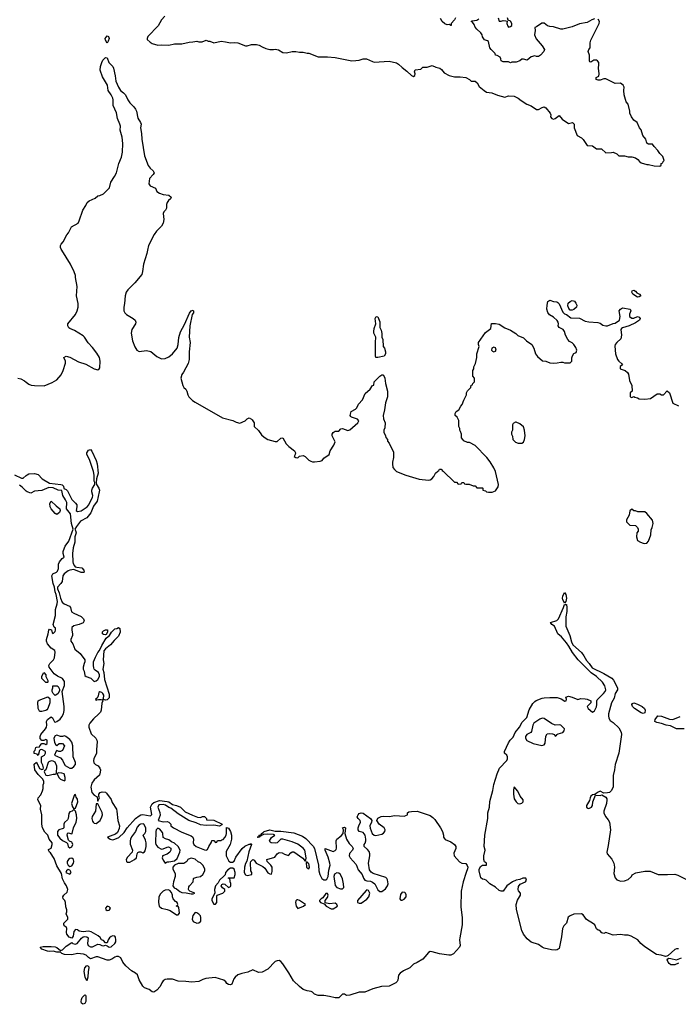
# Model space of a CAD drawing. Header units: inches. Extents: x 2396598 to 2566999, y 262085 to 451979.
# Tile 161 of 256: x 2429931 to 2436988, y 411919 to 422471. Entities that reach past the tile are written whole.
import ezdxf

# ---------------------------------------------------------------- set-up
doc = ezdxf.new("R2010")
doc.units = ezdxf.units.IN
doc.header["$MEASUREMENT"] = 0
for name, color, linetype in [('C4421', 7, 'Continuous'), ('C4431', 7, 'Continuous'), ('C4432', 7, 'Continuous')]:
    doc.layers.add(name, color=color, linetype=linetype)

msp = doc.modelspace()

# ---------------------------------------------------------------- linework, layer by layer
at = {"layer": 'C4421', "color": 5}
for points, elevation in [([(2429910, 418628), (2429942, 418622), (2429982, 418602), (2430000, 418587)], 40), ([(2429874, 417594), (2429950, 417556), (2429970, 417557), (2430000, 417585)], 20), ([(2430000, 417419), (2429959, 417459), (2429930, 417481)], 20)]:
    msp.add_lwpolyline(points, dxfattribs=dict(at, elevation=elevation))
at = {"layer": 'C4431', "color": 5}
for points, elevation in [([(2430000, 418587), (2430030, 418563), (2430054, 418554), (2430090, 418549), (2430193, 418547), (2430278, 418582), (2430328, 418612), (2430377, 418663), (2430398, 418710), (2430422, 418790), (2430421, 418810), (2430406, 418850), (2430430, 418865), (2430470, 418855), (2430563, 418803), (2430639, 418779), (2430730, 418730), (2430770, 418719), (2430784, 418730), (2430790, 418741), (2430793, 418810), (2430785, 418850), (2430758, 418898), (2430710, 418959), (2430666, 419006), (2430627, 419067), (2430610, 419084), (2430520, 419140), (2430470, 419161), (2430459, 419170), (2430449, 419190), (2430449, 419211), (2430530, 419311), (2430549, 419351), (2430557, 419390), (2430559, 419430), (2430539, 419510), (2430549, 419610), (2430529, 419709), (2430529, 419730), (2430514, 419770), (2430475, 419850), (2430382, 420000)], 40), ([(2431301, 420000), (2431294, 419966), (2431257, 419850), (2431248, 419772), (2431239, 419741), (2431165, 419650), (2431090, 419577), (2431073, 419550), (2431060, 419510), (2431054, 419430), (2431046, 419390), (2431049, 419349), (2431058, 419330), (2431076, 419310), (2431147, 419267), (2431167, 419250), (2431176, 419230), (2431171, 419210), (2431134, 419150), (2431125, 419110), (2431139, 419030), (2431165, 418965), (2431188, 418928), (2431210, 418916), (2431290, 418924), (2431336, 418916), (2431400, 418860), (2431450, 418836), (2431490, 418838), (2431530, 418857), (2431570, 418889), (2431618, 418950), (2431628, 418990), (2431635, 419065), (2431655, 419125), (2431697, 419203), (2431750, 419325), (2431770, 419351), (2431790, 419358), (2431794, 419350), (2431793, 419330), (2431781, 419310), (2431753, 419190), (2431749, 419069), (2431758, 419010), (2431748, 418912), (2431747, 418830), (2431735, 418785), (2431688, 418692), (2431670, 418668), (2431659, 418630), (2431681, 418550), (2431690, 418530), (2431710, 418511), (2431722, 418490), (2431733, 418450), (2431744, 418430), (2431782, 418390), (2431811, 418370), (2432105, 418205), (2432214, 418174), (2432250, 418156), (2432290, 418148), (2432349, 418170), (2432370, 418192), (2432390, 418202), (2432414, 418190), (2432424, 418184), (2432442, 418150), (2432445, 418110), (2432490, 418067), (2432521, 418021), (2432550, 417995), (2432591, 417971), (2432670, 417951), (2432690, 417951), (2432730, 417985), (2432751, 417991), (2432786, 417926), (2432816, 417896), (2432876, 417850), (2432885, 417830), (2432882, 417810), (2432872, 417790), (2432890, 417778), (2432910, 417774), (2432928, 417792), (2432970, 417799), (2432990, 417791), (2433030, 417751), (2433050, 417739), (2433070, 417731), (2433090, 417731), (2433150, 417738), (2433174, 417746), (2433189, 417771), (2433248, 417810), (2433259, 417850), (2433299, 417910), (2433313, 417947), (2433281, 418010), (2433281, 418030), (2433290, 418045), (2433310, 418061), (2433350, 418062), (2433374, 418086), (2433389, 418091), (2433448, 418068), (2433470, 418075), (2433556, 418150), (2433565, 418170), (2433551, 418191), (2433488, 418210), (2433479, 418219), (2433474, 418230), (2433482, 418270), (2433530, 418296), (2433544, 418310), (2433562, 418350), (2433603, 418397), (2433634, 418466), (2433685, 418510), (2433710, 418552), (2433726, 418554), (2433730, 418591), (2433790, 418651), (2433810, 418665), (2433824, 418664), (2433830, 418662), (2433843, 418630), (2433851, 418570), (2433871, 418490), (2433871, 418429), (2433850, 418366), (2433841, 418290), (2433826, 418230), (2433830, 418192), (2433846, 418150), (2433844, 418096), (2433834, 418070), (2433834, 418050), (2433852, 418012), (2433853, 417993), (2433872, 417972), (2433873, 417953), (2433890, 417934), (2433937, 417837), (2433937, 417777), (2433925, 417730), (2433925, 417710), (2433931, 417670), (2433946, 417650), (2433969, 417629), (2434070, 417588), (2434210, 417548), (2434310, 417536), (2434330, 417538), (2434348, 417550), (2434370, 417574), (2434386, 417610), (2434410, 417634), (2434422, 417638), (2434430, 417654), (2434447, 417653), (2434454, 417650), (2434458, 417638), (2434470, 417634), (2434590, 417514), (2434610, 417514), (2434630, 417494), (2434662, 417498), (2434668, 417512), (2434692, 417512), (2434698, 417498), (2434710, 417494), (2434747, 417493), (2434790, 417474), (2434810, 417474), (2434830, 417454), (2434890, 417454), (2434894, 417450), (2434894, 417430), (2434922, 417422), (2434934, 417410), (2434954, 417406), (2434994, 417406), (2435030, 417422), (2435057, 417463), (2435062, 417490), (2435029, 417630), (2435010, 417668), (2434972, 417732), (2434937, 417777), (2434810, 417908), (2434750, 417938), (2434730, 417938), (2434690, 417958), (2434678, 417970), (2434666, 417990), (2434666, 418030), (2434656, 418056), (2434646, 418070), (2434646, 418090), (2434638, 418110), (2434635, 418175), (2434618, 418210), (2434598, 418230), (2434598, 418250), (2434609, 418271), (2434638, 418290), (2434658, 418330), (2434674, 418346), (2434690, 418394), (2434718, 418450), (2434718, 418470), (2434730, 418494), (2434766, 418530), (2434770, 418554), (2434782, 418558), (2434786, 418570), (2434806, 418590), (2434806, 418630), (2434788, 418650), (2434788, 418710), (2434798, 418730), (2434798, 418750), (2434815, 418785), (2434829, 418850), (2434829, 418890), (2434855, 418970), (2434849, 418989), (2434849, 419010), (2434923, 419117), (2434978, 419162), (2434986, 419214), (2435030, 419215), (2435070, 419206), (2435130, 419167), (2435190, 419145), (2435247, 419107), (2435270, 419086), (2435330, 419062), (2435362, 419030), (2435418, 418990), (2435441, 418950), (2435458, 418890), (2435480, 418860), (2435533, 418813), (2435570, 418811), (2435610, 418792), (2435650, 418791), (2435690, 418792), (2435730, 418802), (2435750, 418802), (2435770, 418794), (2435830, 418794), (2435846, 418810), (2435847, 418847), (2435855, 418870), (2435870, 418892), (2435895, 418905), (2435902, 418930), (2435890, 418958), (2435869, 418989), (2435850, 419008), (2435823, 419023), (2435805, 419045), (2435781, 419090), (2435769, 419130), (2435761, 419141), (2435754, 419150), (2435712, 419172), (2435702, 419190), (2435706, 419210), (2435701, 419230), (2435690, 419246), (2435650, 419284), (2435607, 419307), (2435591, 419331), (2435579, 419370), (2435582, 419410), (2435590, 419451), (2435610, 419466), (2435650, 419452), (2435687, 419447), (2435699, 419439), (2435710, 419426), (2435750, 419336), (2435770, 419319), (2435791, 419311), (2435837, 419277), (2435930, 419271), (2435990, 419241), (2436029, 419231), (2436127, 419227), (2436150, 419218), (2436178, 419198), (2436210, 419191), (2436230, 419191), (2436290, 419215), (2436310, 419218), (2436358, 419250), (2436364, 419290), (2436355, 419350), (2436368, 419370), (2436390, 419381), (2436472, 419370), (2436478, 419350), (2436465, 419315), (2436467, 419290), (2436490, 419271), (2436510, 419271), (2436550, 419291), (2436570, 419282), (2436578, 419270), (2436572, 419250), (2436530, 419222), (2436462, 419190), (2436391, 419169), (2436380, 419160), (2436372, 419150), (2436381, 419090), (2436371, 419050), (2436328, 419012), (2436311, 418990), (2436308, 418972), (2436315, 418890), (2436337, 418830), (2436350, 418811), (2436384, 418784), (2436391, 418771), (2436367, 418753), (2436366, 418730), (2436418, 418710), (2436445, 418690), (2436456, 418670), (2436465, 418605), (2436492, 418550), (2436494, 418490), (2436474, 418470), (2436474, 418430), (2436490, 418422), (2436510, 418434), (2436524, 418424), (2436550, 418418), (2436570, 418406), (2436630, 418403), (2436690, 418411), (2436760, 418460), (2436790, 418462), (2436810, 418452), (2436830, 418452), (2436870, 418492), (2436893, 418473), (2436930, 418362), (2436990, 418334)], 40), ([(2430000, 417585), (2430010, 417594), (2430030, 417603), (2430090, 417607), (2430130, 417595), (2430171, 417550), (2430250, 417502), (2430371, 417491), (2430385, 417485), (2430401, 417470), (2430406, 417446), (2430430, 417435), (2430442, 417422), (2430489, 417329), (2430531, 417290), (2430544, 417270), (2430545, 417250), (2430536, 417210), (2430550, 417199), (2430590, 417208), (2430655, 417250), (2430674, 417270), (2430683, 417297), (2430712, 417350), (2430715, 417370), (2430705, 417410), (2430705, 417430), (2430712, 417450), (2430735, 417490), (2430738, 417510), (2430730, 417526), (2430728, 417590), (2430721, 417630), (2430695, 417715), (2430679, 417759), (2430651, 417810), (2430651, 417830), (2430670, 417856), (2430690, 417863), (2430705, 417845), (2430750, 417747), (2430760, 417710), (2430771, 417610), (2430755, 417550), (2430752, 417510), (2430754, 417490), (2430780, 417450), (2430786, 417430), (2430784, 417410), (2430762, 417310), (2430723, 417257), (2430695, 417185), (2430650, 417132), (2430584, 417096), (2430539, 417041), (2430521, 417010), (2430530, 416998), (2430536, 416970), (2430521, 416930), (2430521, 416870), (2430504, 416810), (2430497, 416750), (2430501, 416661), (2430504, 416644), (2430518, 416618), (2430527, 416607), (2430542, 416602), (2430596, 416596), (2430618, 416570), (2430622, 416550), (2430614, 416546), (2430590, 416547), (2430510, 416577), (2430470, 416573), (2430450, 416563), (2430408, 416532), (2430393, 416510), (2430385, 416450), (2430372, 416428), (2430338, 416390), (2430336, 416370), (2430354, 416330), (2430367, 416270), (2430387, 416227), (2430409, 416209), (2430466, 416186), (2430476, 416170), (2430486, 416126), (2430510, 416110), (2430590, 416076), (2430616, 416050), (2430624, 416030), (2430610, 416006), (2430570, 415990), (2430510, 415976), (2430490, 415957), (2430489, 415930), (2430499, 415890), (2430496, 415870), (2430478, 415830), (2430480, 415810), (2430502, 415782), (2430524, 415724), (2430579, 415679), (2430631, 415610), (2430631, 415590), (2430621, 415570), (2430611, 415530), (2430611, 415510), (2430621, 415490), (2430630, 415442), (2430642, 415430), (2430693, 415413), (2430730, 415378), (2430750, 415385), (2430770, 415401), (2430786, 415430), (2430785, 415450), (2430776, 415476), (2430739, 415499), (2430729, 415509), (2430725, 415525), (2430721, 415550), (2430724, 415590), (2430742, 415638), (2430769, 415690), (2430785, 415710), (2430810, 415765), (2430858, 415842), (2430878, 415862), (2430895, 415870), (2430914, 415906), (2430950, 415942), (2430973, 415947), (2430990, 415958), (2431005, 415945), (2431007, 415907), (2430990, 415863), (2430943, 415817), (2430905, 415770), (2430851, 415730), (2430833, 415707), (2430825, 415610), (2430833, 415570), (2430821, 415510), (2430833, 415473), (2430841, 415401), (2430890, 415242), (2430890, 415202), (2430870, 415181), (2430850, 415179), (2430830, 415186), (2430822, 415182), (2430828, 415192), (2430833, 415230), (2430824, 415250), (2430810, 415261), (2430790, 415268), (2430781, 415259), (2430774, 415226), (2430767, 415213), (2430760, 415200), (2430742, 415190), (2430750, 415174), (2430758, 415182), (2430775, 415185), (2430805, 415185), (2430820, 415180), (2430822, 415170), (2430813, 415147), (2430803, 415070), (2430796, 415050), (2430781, 415030), (2430721, 414979), (2430684, 414930), (2430673, 414910), (2430671, 414890), (2430698, 414818), (2430747, 414770), (2430759, 414750), (2430762, 414730), (2430753, 414650), (2430754, 414610), (2430726, 414550), (2430722, 414530), (2430727, 414507), (2430744, 414490), (2430773, 414473), (2430790, 414450), (2430796, 414430), (2430795, 414405), (2430786, 414374), (2430730, 414325), (2430705, 414290), (2430695, 414245), (2430705, 414190), (2430730, 414160), (2430762, 414142), (2430765, 414105), (2430770, 414094), (2430786, 414130), (2430778, 414150), (2430779, 414170), (2430795, 414190), (2430816, 414196), (2430851, 414191), (2430863, 414183), (2430913, 414113), (2430923, 414083), (2430968, 414010), (2430974, 413990), (2430982, 413890), (2431000, 413830), (2430998, 413802), (2430980, 413760), (2430959, 413741), (2430874, 413710), (2430902, 413690), (2430930, 413683), (2430950, 413687), (2430994, 413706), (2431050, 413759), (2431083, 413810), (2431172, 413910), (2431210, 413940), (2431230, 413950), (2431250, 413953), (2431330, 413937), (2431338, 413942), (2431346, 413954), (2431334, 414030), (2431350, 414067), (2431370, 414082), (2431430, 414102), (2431510, 414092), (2431530, 414087), (2431570, 414059), (2431611, 414050), (2431656, 414030), (2431703, 413983), (2431784, 413944), (2431835, 413925), (2431870, 413922), (2431890, 413932), (2431910, 413931), (2431932, 413910), (2431934, 413894), (2432010, 413893), (2432102, 413850), (2432098, 413842), (2432071, 413829), (2432010, 413837), (2431930, 413834), (2431870, 413843), (2431824, 413864), (2431745, 413890), (2431630, 413961), (2431550, 414022), (2431530, 414029), (2431493, 414053), (2431470, 414061), (2431424, 414056), (2431411, 414030), (2431433, 413973), (2431435, 413945), (2431414, 413890), (2431470, 413874), (2431510, 413878), (2431530, 413871), (2431551, 413850), (2431552, 413830), (2431578, 413810), (2431670, 413765), (2431770, 413725), (2431785, 413710), (2431795, 413690), (2431791, 413650), (2431796, 413630), (2431821, 413610), (2431910, 413573), (2431929, 413571), (2431944, 413576), (2431957, 413610), (2431985, 413655), (2431990, 413674), (2432010, 413674), (2432030, 413654), (2432042, 413658), (2432050, 413674), (2432090, 413674), (2432098, 413682), (2432110, 413685), (2432130, 413705), (2432145, 413730), (2432149, 413750), (2432148, 413812), (2432170, 413805), (2432190, 413772), (2432201, 413730), (2432202, 413690), (2432188, 413630), (2432145, 413555), (2432143, 413510), (2432172, 413452), (2432190, 413442), (2432210, 413442), (2432228, 413452), (2432246, 413494), (2432315, 413590), (2432345, 413615), (2432390, 413636), (2432404, 413636), (2432410, 413642), (2432416, 413630), (2432387, 413553), (2432366, 413454), (2432350, 413429), (2432339, 413390), (2432338, 413330), (2432350, 413306), (2432370, 413299), (2432418, 413310), (2432418, 413330), (2432409, 413350), (2432404, 413436), (2432408, 413450), (2432430, 413471), (2432444, 413464), (2432465, 413430), (2432535, 413395), (2432557, 413377), (2432590, 413327), (2432610, 413316), (2432630, 413314), (2432637, 413343), (2432637, 413390), (2432624, 413410), (2432582, 413450), (2432578, 413470), (2432664, 413496), (2432690, 413532), (2432710, 413546), (2432742, 413542), (2432770, 413526), (2432810, 413512), (2432837, 413543), (2432850, 413551), (2432870, 413551), (2432966, 413486), (2432990, 413454), (2432998, 413462), (2433002, 413490), (2432985, 413570), (2432970, 413593), (2432910, 413634), (2432850, 413659), (2432750, 413689), (2432730, 413689), (2432690, 413649), (2432670, 413644), (2432626, 413650), (2432615, 413655), (2432609, 413670), (2432630, 413705), (2432666, 413730), (2432650, 413738), (2432590, 413743), (2432543, 413737), (2432515, 413725), (2432510, 413718), (2432502, 413718), (2432502, 413710), (2432485, 413705), (2432478, 413710), (2432487, 413713), (2432490, 413722), (2432498, 413722), (2432498, 413730), (2432522, 413738), (2432524, 413750), (2432541, 413759), (2432550, 413770), (2432610, 413787), (2432670, 413775), (2432730, 413775), (2432870, 413755), (2432961, 413721), (2432997, 413697), (2433075, 413615), (2433090, 413590), (2433134, 413410), (2433137, 413350), (2433149, 413309), (2433170, 413268), (2433190, 413253), (2433210, 413251), (2433221, 413259), (2433238, 413290), (2433245, 413355), (2433258, 413410), (2433256, 413430), (2433235, 413495), (2433204, 413570), (2433206, 413590), (2433290, 413556), (2433313, 413567), (2433322, 413578), (2433327, 413593), (2433323, 413670), (2433329, 413690), (2433377, 413723), (2433398, 413750), (2433402, 413790), (2433389, 413811), (2433410, 413818), (2433422, 413810), (2433416, 413750), (2433433, 413690), (2433461, 413641), (2433492, 413610), (2433505, 413590), (2433496, 413570), (2433466, 413534), (2433463, 413510), (2433473, 413490), (2433537, 413417), (2433559, 413359), (2433601, 413310), (2433615, 413270), (2433628, 413248), (2433650, 413241), (2433690, 413238), (2433710, 413228), (2433735, 413210), (2433770, 413145), (2433789, 413129), (2433810, 413129), (2433850, 413155), (2433873, 413187), (2433879, 413210), (2433874, 413254), (2433867, 413267), (2433856, 413276), (2433720, 413320), (2433696, 413336), (2433679, 413359), (2433668, 413430), (2433684, 413510), (2433683, 413530), (2433675, 413555), (2433659, 413579), (2433622, 413610), (2433624, 413630), (2433634, 413646), (2433641, 413670), (2433642, 413690), (2433633, 413733), (2433610, 413761), (2433569, 413770), (2433559, 413790), (2433559, 413810), (2433565, 413830), (2433584, 413870), (2433578, 413890), (2433558, 413910), (2433549, 413929), (2433558, 413950), (2433570, 413962), (2433589, 413971), (2433610, 413966), (2433691, 413910), (2433705, 413890), (2433701, 413870), (2433684, 413830), (2433687, 413807), (2433709, 413749), (2433730, 413731), (2433749, 413729), (2433810, 413741), (2433830, 413753), (2433845, 413770), (2433847, 413790), (2433838, 413810), (2433784, 413850), (2433758, 413890), (2433770, 413912), (2433806, 413930), (2433830, 413936), (2433890, 413931), (2433950, 413943), (2434050, 413936), (2434088, 413950), (2434088, 413972), (2434100, 413980), (2434130, 413986), (2434190, 413987), (2434330, 413941), (2434359, 413919), (2434378, 413898), (2434439, 413810), (2434460, 413770), (2434471, 413730), (2434471, 413711), (2434478, 413698), (2434490, 413685), (2434550, 413661), (2434590, 413630), (2434605, 413610), (2434605, 413590), (2434582, 413538), (2434586, 413510), (2434645, 413445), (2434670, 413432), (2434710, 413426), (2434726, 413406), (2434733, 413390), (2434731, 413370), (2434714, 413330), (2434684, 413230), (2434661, 413130), (2434659, 412961), (2434671, 412850), (2434673, 412770), (2434646, 412630), (2434644, 412610), (2434650, 412550), (2434645, 412530), (2434580, 412460), (2434550, 412446), (2434530, 412444), (2434430, 412458), (2434350, 412482), (2434330, 412483), (2434310, 412474), (2434274, 412426), (2434250, 412403), (2434190, 412366), (2434150, 412350), (2434110, 412310), (2434044, 412276), (2434008, 412252), (2433992, 412230), (2433983, 412177), (2433977, 412163), (2433963, 412150), (2433890, 412114), (2433809, 412111), (2433714, 412086), (2433631, 412050), (2433570, 412050), (2433470, 412015), (2433434, 412014), (2433410, 412028), (2433390, 412028), (2433350, 411989), (2433310, 411987), (2433250, 412003), (2433190, 412012), (2433130, 412014), (2433090, 412029), (2433070, 412049), (2433056, 412056), (2433010, 412062), (2432970, 412079), (2432929, 412110), (2432866, 412170), (2432816, 412256), (2432750, 412352), (2432730, 412378), (2432710, 412388), (2432690, 412386), (2432670, 412376), (2432590, 412297), (2432530, 412262), (2432490, 412259), (2432430, 412289), (2432377, 412263), (2432312, 412250), (2432270, 412234), (2432241, 412210), (2432227, 412190), (2432205, 412135), (2432191, 412129), (2432169, 412130), (2432150, 412143), (2432139, 412159), (2432117, 412177), (2432025, 412205), (2431926, 412194), (2431894, 412186), (2431850, 412164), (2431775, 412155), (2431710, 412164), (2431630, 412166), (2431570, 412189), (2431512, 412188), (2431490, 412183), (2431469, 412171), (2431453, 412150), (2431435, 412110), (2431401, 412070), (2431370, 412050), (2431350, 412054), (2431317, 412077), (2431270, 412096), (2431250, 412112), (2431210, 412181), (2431193, 412233), (2431173, 412253), (2431130, 412276), (2431068, 412330), (2431035, 412370), (2431015, 412415), (2430990, 412430), (2430970, 412432), (2430950, 412425), (2430917, 412403), (2430890, 412393), (2430870, 412392), (2430770, 412427), (2430750, 412427), (2430690, 412407), (2430670, 412420), (2430645, 412445), (2430616, 412456), (2430550, 412463), (2430490, 412449), (2430411, 412451), (2430383, 412463), (2430370, 412478), (2430330, 412478), (2430290, 412489), (2430250, 412484), (2430230, 412487), (2430169, 412510), (2430149, 412530), (2430183, 412537), (2430270, 412539), (2430310, 412536), (2430330, 412527), (2430370, 412496), (2430390, 412504), (2430430, 412543), (2430490, 412582), (2430502, 412570), (2430525, 412565), (2430549, 412570), (2430592, 412628), (2430610, 412643), (2430630, 412647), (2430650, 412643), (2430666, 412630), (2430658, 412570), (2430664, 412550), (2430690, 412535), (2430710, 412535), (2430770, 412563), (2430790, 412561), (2430810, 412548), (2430830, 412547), (2430850, 412554), (2430870, 412547), (2430890, 412531), (2430910, 412536), (2430950, 412569), (2430960, 412590), (2430962, 412610), (2430959, 412639), (2430950, 412649), (2430930, 412653), (2430910, 412645), (2430895, 412630), (2430881, 412610), (2430870, 412578), (2430850, 412578), (2430830, 412602), (2430809, 412609), (2430795, 412635), (2430774, 412654), (2430746, 412666), (2430697, 412697), (2430670, 412701), (2430610, 412695), (2430570, 412704), (2430550, 412718), (2430530, 412722), (2430510, 412698), (2430503, 412650), (2430490, 412626), (2430460, 412640), (2430437, 412670), (2430433, 412690), (2430435, 412730), (2430428, 412748), (2430415, 412755), (2430406, 412770), (2430406, 412790), (2430449, 412830), (2430449, 412850), (2430429, 412889), (2430438, 412910), (2430438, 412930), (2430425, 412965), (2430421, 413010), (2430414, 413030), (2430399, 413050), (2430394, 413070), (2430405, 413090), (2430439, 413121), (2430446, 413150), (2430432, 413190), (2430410, 413221), (2430390, 413264), (2430379, 413319), (2430330, 413404), (2430300, 413480), (2430263, 413543), (2430250, 413549), (2430239, 413570), (2430241, 413579), (2430270, 413592), (2430281, 413630), (2430281, 413650), (2430247, 413687), (2430232, 413732), (2430202, 413762), (2430176, 413810), (2430168, 413850), (2430167, 413950), (2430156, 414010), (2430157, 414050), (2430124, 414110), (2430130, 414132), (2430158, 414162), (2430175, 414205), (2430182, 414230), (2430182, 414270), (2430189, 414290), (2430189, 414310), (2430175, 414335), (2430130, 414382), (2430095, 414430), (2430088, 414492), (2430112, 414512), (2430145, 414445), (2430170, 414434), (2430182, 414438), (2430186, 414454), (2430180, 414480), (2430166, 414510), (2430166, 414570), (2430198, 414590), (2430208, 414610), (2430207, 414627), (2430170, 414648), (2430150, 414646), (2430142, 414638), (2430130, 414586), (2430118, 414598), (2430088, 414608), (2430086, 414630), (2430096, 414644), (2430106, 414670), (2430110, 414674), (2430142, 414678), (2430146, 414690), (2430170, 414714), (2430190, 414714), (2430210, 414702), (2430227, 414713), (2430226, 414750), (2430210, 414758), (2430190, 414746), (2430170, 414746), (2430149, 414769), (2430149, 414789), (2430157, 414810), (2430209, 414870), (2430219, 414890), (2430224, 414910), (2430219, 414950), (2430229, 414970), (2430270, 414998), (2430282, 414990), (2430305, 414945), (2430310, 414942), (2430330, 414951), (2430364, 414976), (2430382, 414998), (2430401, 415030), (2430409, 415069), (2430409, 415109), (2430388, 415270), (2430410, 415334), (2430410, 415378), (2430390, 415409), (2430337, 415437), (2430301, 415461), (2430248, 415530), (2430244, 415550), (2430254, 415570), (2430293, 415610), (2430305, 415630), (2430313, 415693), (2430308, 415710), (2430270, 415735), (2430230, 415782), (2430217, 415810), (2430217, 415830), (2430238, 415890), (2430242, 415930), (2430250, 415938), (2430273, 415933), (2430278, 415898), (2430290, 415894), (2430310, 415914), (2430315, 415930), (2430315, 415950), (2430302, 415962), (2430289, 415990), (2430316, 416084), (2430315, 416150), (2430334, 416210), (2430337, 416237), (2430322, 416310), (2430310, 416338), (2430306, 416390), (2430289, 416430), (2430276, 416510), (2430288, 416532), (2430326, 416550), (2430338, 416562), (2430348, 416590), (2430346, 416634), (2430358, 416662), (2430385, 416695), (2430409, 416710), (2430399, 416750), (2430399, 416770), (2430412, 416810), (2430419, 416830), (2430459, 416881), (2430505, 417010), (2430486, 417070), (2430475, 417175), (2430432, 417230), (2430437, 417297), (2430424, 417324), (2430393, 417370), (2430384, 417424), (2430344, 417430), (2430290, 417453), (2430243, 417457), (2430170, 417424), (2430090, 417419), (2430050, 417398), (2430010, 417409), (2430000, 417419)], 20), ([(2436990, 412512), (2436970, 412514), (2436950, 412507), (2436880, 412440), (2436867, 412433), (2436850, 412432), (2436805, 412445), (2436754, 412454), (2436630, 412535), (2436587, 412570), (2436554, 412610), (2436484, 412650), (2436450, 412660), (2436410, 412660), (2436370, 412668), (2436290, 412661), (2436210, 412688), (2436190, 412678), (2436170, 412686), (2436149, 412709), (2436130, 412714), (2436110, 412729), (2436094, 412770), (2436081, 412781), (2436006, 412826), (2435970, 412876), (2435950, 412889), (2435870, 412884), (2435830, 412868), (2435809, 412851), (2435789, 412790), (2435761, 412759), (2435748, 412732), (2435738, 412642), (2435710, 412518), (2435690, 412503), (2435670, 412499), (2435630, 412501), (2435550, 412521), (2435530, 412530), (2435490, 412560), (2435410, 412586), (2435370, 412621), (2435330, 412669), (2435310, 412710), (2435255, 412935), (2435250, 412990), (2435266, 413034), (2435296, 413090), (2435297, 413110), (2435276, 413136), (2435272, 413150), (2435277, 413183), (2435295, 413205), (2435350, 413231), (2435362, 413250), (2435353, 413270), (2435321, 413270), (2435290, 413257), (2435250, 413249), (2435210, 413232), (2435150, 413189), (2435110, 413132), (2435090, 413130), (2435070, 413137), (2435030, 413175), (2434970, 413211), (2434930, 413248), (2434910, 413258), (2434890, 413261), (2434873, 413273), (2434853, 413350), (2434855, 413365), (2434870, 413396), (2434890, 413409), (2434933, 413410), (2434932, 413430), (2434910, 413444), (2434903, 413470), (2434906, 413510), (2434919, 413570), (2434909, 413610), (2434914, 413730), (2434946, 413910), (2434949, 413970), (2434965, 414030), (2434970, 414091), (2435002, 414210), (2435010, 414276), (2435046, 414390), (2435072, 414450), (2435152, 414530), (2435159, 414550), (2435159, 414570), (2435150, 414589), (2435126, 414610), (2435127, 414627), (2435170, 414722), (2435188, 414750), (2435218, 414782), (2435239, 414830), (2435285, 414890), (2435316, 414944), (2435366, 414994), (2435390, 415073), (2435430, 415141), (2435450, 415164), (2435465, 415175), (2435530, 415201), (2435550, 415203), (2435610, 415207), (2435690, 415205), (2435733, 415193), (2435774, 415166), (2435788, 415172), (2435789, 415190), (2435782, 415210), (2435810, 415221), (2435852, 415210), (2435910, 415185), (2435945, 415195), (2435990, 415194), (2436011, 415190), (2436051, 415171), (2436051, 415150), (2436012, 415110), (2436022, 415090), (2436070, 415051), (2436090, 415065), (2436110, 415107), (2436116, 415130), (2436114, 415170), (2436119, 415181), (2436188, 415250), (2436203, 415270), (2436210, 415290), (2436201, 415330), (2436177, 415370), (2436111, 415431), (2436056, 415470), (2435916, 415610), (2435856, 415690), (2435817, 415757), (2435792, 415792), (2435737, 415857), (2435699, 415890), (2435660, 415970), (2435632, 415990), (2435618, 416010), (2435687, 416033), (2435705, 416050), (2435759, 416170), (2435770, 416205), (2435790, 416202), (2435794, 416170), (2435794, 416130), (2435784, 416070), (2435783, 415970), (2435825, 415870), (2435843, 415803), (2435859, 415770), (2435950, 415690), (2435975, 415655), (2436003, 415603), (2436034, 415570), (2436064, 415524), (2436190, 415464), (2436275, 415415), (2436294, 415394), (2436338, 415310), (2436338, 415290), (2436313, 415250), (2436300, 415200), (2436274, 415150), (2436242, 415030), (2436241, 415010), (2436244, 414984), (2436259, 414959), (2436290, 414939), (2436350, 414882), (2436375, 414835), (2436380, 414810), (2436352, 414610), (2436310, 414490), (2436306, 414430), (2436289, 414370), (2436292, 414270), (2436289, 414250), (2436271, 414209), (2436250, 414189), (2436230, 414184), (2436190, 414182), (2436150, 414202), (2436122, 414190), (2436106, 414174), (2436094, 414170), (2436098, 414162), (2436090, 414166), (2436070, 414162), (2436052, 414150), (2436043, 414130), (2436038, 414102), (2436004, 414050), (2436005, 414030), (2436019, 414019), (2436030, 414016), (2436057, 414030), (2436069, 414050), (2436073, 414087), (2436100, 414160), (2436150, 414158), (2436170, 414162), (2436210, 414139), (2436221, 414121), (2436224, 414110), (2436218, 414070), (2436189, 413990), (2436192, 413970), (2436209, 413930), (2436237, 413897), (2436250, 413870), (2436261, 413790), (2436238, 413622), (2436222, 413550), (2436227, 413530), (2436275, 413475), (2436299, 413430), (2436303, 413390), (2436298, 413322), (2436310, 413274), (2436330, 413254), (2436350, 413245), (2436370, 413240), (2436410, 413242), (2436450, 413257), (2436486, 413290), (2436495, 413305), (2436533, 413327), (2436630, 413346), (2436685, 413345), (2436774, 413310), (2436871, 413309), (2436950, 413315), (2436984, 413304), (2437091, 413250)], 20), ([(2437052, 414872), (2436970, 414870), (2436903, 414903), (2436858, 414910), (2436808, 414928), (2436758, 414938), (2436735, 414950), (2436739, 414970), (2436769, 415011), (2436810, 415006), (2436894, 414974), (2436930, 414972), (2437010, 415002)], 20), ([(2436990, 412358), (2436950, 412342), (2436910, 412342), (2436890, 412355), (2436879, 412370), (2436870, 412394), (2436875, 412405), (2436888, 412412), (2436909, 412411), (2436970, 412396), (2437024, 412416)], 20)]:
    msp.add_lwpolyline(points, dxfattribs=dict(at, elevation=elevation))
for points, elevation in [([(2436550, 419498), (2436502, 419530), (2436489, 419550), (2436495, 419565), (2436510, 419571), (2436530, 419561), (2436545, 419545), (2436574, 419530), (2436586, 419510), (2436570, 419499)], 40), ([(2435850, 419356), (2435830, 419357), (2435814, 419374), (2435804, 419404), (2435807, 419433), (2435828, 419452), (2435850, 419460), (2435875, 419455), (2435892, 419432), (2435900, 419410), (2435899, 419390), (2435870, 419364)], 40), ([(2433749, 418849), (2433744, 418864), (2433745, 419030), (2433749, 419050), (2433747, 419070), (2433727, 419110), (2433725, 419130), (2433730, 419162), (2433749, 419210), (2433741, 419270), (2433750, 419291), (2433770, 419285), (2433790, 419234), (2433792, 419172), (2433804, 419144), (2433812, 419108), (2433812, 419070), (2433823, 419043), (2433826, 418970), (2433839, 418950), (2433851, 418910), (2433851, 418890), (2433836, 418864), (2433770, 418849)], 40), ([(2435010, 418960), (2434991, 418950), (2434988, 418930), (2434998, 418918), (2435010, 418911), (2435030, 418917), (2435036, 418930), (2435030, 418954)], 40), ([(2435250, 418158), (2435244, 418156), (2435218, 418142), (2435213, 418127), (2435212, 418070), (2435202, 418050), (2435202, 418030), (2435213, 418007), (2435214, 417970), (2435244, 417944), (2435273, 417933), (2435310, 417932), (2435330, 417942), (2435341, 417970), (2435347, 418010), (2435341, 418070), (2435330, 418108), (2435290, 418138)], 40), ([(2430330, 417169), (2430310, 417177), (2430268, 417228), (2430257, 417250), (2430253, 417287), (2430269, 417311), (2430321, 417261), (2430361, 417230), (2430365, 417210), (2430357, 417190)], 20), ([(2436490, 417226), (2436470, 417206), (2436460, 417160), (2436434, 417110), (2436434, 417090), (2436470, 417054), (2436530, 417051), (2436551, 417030), (2436558, 417010), (2436558, 416990), (2436545, 416970), (2436541, 416930), (2436552, 416890), (2436582, 416870), (2436610, 416859), (2436630, 416856), (2436650, 416861), (2436670, 416882), (2436693, 416950), (2436696, 417004), (2436709, 417030), (2436719, 417070), (2436710, 417108), (2436650, 417178), (2436630, 417195), (2436556, 417196), (2436530, 417206), (2436510, 417206)], 40), ([(2435770, 416218), (2435767, 416230), (2435750, 416255), (2435747, 416270), (2435750, 416291), (2435770, 416331), (2435784, 416310), (2435790, 416270), (2435783, 416237)], 20), ([(2430850, 415878), (2430830, 415882), (2430818, 415890), (2430818, 415910), (2430830, 415922), (2430850, 415932), (2430872, 415932), (2430872, 415908), (2430858, 415882)], 20), ([(2430230, 415366), (2430210, 415368), (2430168, 415410), (2430170, 415434), (2430190, 415474), (2430212, 415450), (2430212, 415430), (2430232, 415388), (2430234, 415370)], 20), ([(2430310, 415228), (2430289, 415249), (2430278, 415270), (2430278, 415290), (2430286, 415310), (2430288, 415332), (2430334, 415330), (2430344, 415324), (2430357, 415297), (2430357, 415283), (2430342, 415250), (2430330, 415238)], 20), ([(2430150, 415055), (2430142, 415062), (2430129, 415089), (2430125, 415155), (2430129, 415170), (2430141, 415179), (2430234, 415214), (2430256, 415196), (2430256, 415150), (2430232, 415088), (2430224, 415076), (2430210, 415069), (2430170, 415055)], 20), ([(2436610, 415036), (2436590, 415044), (2436520, 415090), (2436496, 415110), (2436490, 415130), (2436497, 415143), (2436510, 415148), (2436550, 415137), (2436602, 415110), (2436625, 415090), (2436633, 415070), (2436630, 415042)], 20), ([(2435530, 414984), (2435504, 414976), (2435442, 414930), (2435428, 414910), (2435417, 414843), (2435408, 414832), (2435367, 414810), (2435351, 414790), (2435351, 414770), (2435367, 414747), (2435434, 414714), (2435526, 414694), (2435550, 414701), (2435561, 414719), (2435569, 414791), (2435584, 414816), (2435610, 414821), (2435639, 414819), (2435662, 414810), (2435670, 414794), (2435682, 414798), (2435686, 414810), (2435702, 414818), (2435750, 414833), (2435767, 414850), (2435769, 414870), (2435730, 414909), (2435710, 414915), (2435668, 414910), (2435630, 414929), (2435550, 414982)], 20), ([(2430330, 414802), (2430310, 414795), (2430299, 414770), (2430306, 414726), (2430318, 414698), (2430330, 414694), (2430353, 414713), (2430390, 414714), (2430411, 414690), (2430390, 414638), (2430370, 414628), (2430350, 414628), (2430330, 414638), (2430322, 414630), (2430305, 414590), (2430370, 414561), (2430390, 414536), (2430403, 414503), (2430418, 414478), (2430442, 414462), (2430470, 414451), (2430490, 414451), (2430510, 414466), (2430529, 414490), (2430530, 414510), (2430503, 414570), (2430501, 414690), (2430490, 414729), (2430470, 414757), (2430426, 414790), (2430410, 414795), (2430390, 414788), (2430370, 414788)], 20), ([(2430270, 414529), (2430243, 414517), (2430236, 414510), (2430212, 414430), (2430198, 414422), (2430194, 414410), (2430213, 414373), (2430232, 414372), (2430290, 414385), (2430310, 414385), (2430327, 414393), (2430329, 414470), (2430312, 414512), (2430290, 414526)], 20), ([(2430342, 414398), (2430334, 414390), (2430352, 414350), (2430370, 414332), (2430410, 414314), (2430418, 414322), (2430419, 414350), (2430408, 414388), (2430384, 414396)], 20), ([(2430530, 414166), (2430518, 414162), (2430510, 414146), (2430487, 414070), (2430496, 414036), (2430510, 414014), (2430530, 414022), (2430554, 414090), (2430550, 414118), (2430538, 414138)], 20), ([(2435230, 414248), (2435223, 414217), (2435222, 414170), (2435230, 414122), (2435250, 414088), (2435270, 414071), (2435290, 414067), (2435310, 414073), (2435327, 414090), (2435326, 414110), (2435294, 414150), (2435270, 414202)], 20), ([(2430770, 414066), (2430750, 414066), (2430742, 413990), (2430709, 413931), (2430706, 413910), (2430710, 413882), (2430718, 413870), (2430730, 413861), (2430750, 413858), (2430792, 413888), (2430813, 413927), (2430817, 413950), (2430816, 413976)], 20), ([(2430510, 414006), (2430494, 413990), (2430470, 413982), (2430457, 413963), (2430450, 413909), (2430443, 413897), (2430410, 413868), (2430404, 413850), (2430405, 413810), (2430398, 413802), (2430350, 413789), (2430338, 413770), (2430335, 413750), (2430338, 413730), (2430360, 413700), (2430390, 413674), (2430434, 413654), (2430442, 413642), (2430451, 413610), (2430470, 413597), (2430490, 413606), (2430501, 413630), (2430494, 413650), (2430490, 413657), (2430466, 413666), (2430456, 413676), (2430441, 413730), (2430444, 413750), (2430450, 413758), (2430490, 413745), (2430492, 413748), (2430509, 413810), (2430538, 413870), (2430543, 413910), (2430541, 413950), (2430530, 413988)], 20), ([(2431254, 413854), (2431225, 413850), (2431210, 413841), (2431190, 413817), (2431171, 413770), (2431130, 413713), (2431120, 413690), (2431115, 413670), (2431115, 413635), (2431139, 413570), (2431136, 413550), (2431085, 413495), (2431071, 413470), (2431076, 413450), (2431083, 413443), (2431110, 413441), (2431162, 413470), (2431184, 413490), (2431189, 413531), (2431196, 413544), (2431210, 413551), (2431230, 413551), (2431250, 413542), (2431270, 413551), (2431275, 413565), (2431285, 413610), (2431287, 413650), (2431279, 413679), (2431255, 413730), (2431272, 413748), (2431284, 413770), (2431284, 413810), (2431262, 413850)], 20), ([(2431410, 413805), (2431395, 413790), (2431389, 413771), (2431385, 413650), (2431390, 413630), (2431410, 413603), (2431450, 413583), (2431470, 413586), (2431510, 413603), (2431525, 413605), (2431550, 413592), (2431551, 413570), (2431541, 413550), (2431510, 413526), (2431462, 413510), (2431460, 413500), (2431459, 413490), (2431470, 413462), (2431490, 413432), (2431510, 413445), (2431530, 413446), (2431590, 413456), (2431620, 413480), (2431649, 413550), (2431652, 413570), (2431630, 413609), (2431590, 413645), (2431559, 413659), (2431530, 413681), (2431493, 413693), (2431470, 413708), (2431466, 413750), (2431460, 413760), (2431434, 413794)], 20), ([(2430490, 413484), (2430470, 413481), (2430456, 413470), (2430441, 413450), (2430439, 413430), (2430451, 413411), (2430470, 413396), (2430490, 413401), (2430509, 413430), (2430513, 413450), (2430509, 413470)], 20), ([(2431770, 413484), (2431757, 413483), (2431732, 413470), (2431722, 413450), (2431690, 413426), (2431630, 413428), (2431590, 413409), (2431571, 413390), (2431571, 413370), (2431596, 413316), (2431596, 413290), (2431578, 413230), (2431571, 413190), (2431587, 413167), (2431610, 413156), (2431647, 413127), (2431670, 413118), (2431715, 413115), (2431770, 413101), (2431790, 413101), (2431808, 413110), (2431753, 413133), (2431743, 413143), (2431739, 413150), (2431742, 413178), (2431750, 413190), (2431789, 413230), (2431794, 413266), (2431798, 413270), (2431830, 413283), (2431868, 413290), (2431895, 413310), (2431915, 413350), (2431915, 413370), (2431895, 413410), (2431870, 413434), (2431845, 413445), (2431810, 413473)], 20), ([(2433010, 413446), (2433002, 413438), (2433005, 413390), (2433010, 413382), (2433030, 413372), (2433037, 413390), (2433030, 413426), (2433015, 413435)], 20), ([(2430450, 413362), (2430432, 413350), (2430427, 413330), (2430470, 413312), (2430482, 413330), (2430473, 413353), (2430470, 413358)], 20), ([(2432190, 413378), (2432160, 413360), (2432138, 413330), (2432132, 413308), (2432124, 413296), (2432071, 413250), (2432059, 413221), (2432028, 413190), (2432019, 413150), (2432022, 413110), (2431991, 413050), (2431991, 413030), (2432010, 412992), (2432030, 412991), (2432044, 413010), (2432042, 413078), (2432046, 413090), (2432108, 413110), (2432129, 413130), (2432128, 413150), (2432106, 413166), (2432089, 413190), (2432096, 413204), (2432110, 413211), (2432130, 413205), (2432170, 413172), (2432190, 413182), (2432194, 413190), (2432195, 413215), (2432187, 413233), (2432187, 413247), (2432182, 413262), (2432166, 413270), (2432170, 413274), (2432230, 413274), (2432239, 413310), (2432239, 413330), (2432230, 413368), (2432216, 413376)], 20), ([(2433330, 413329), (2433306, 413314), (2433297, 413290), (2433311, 413191), (2433331, 413170), (2433370, 413157), (2433390, 413156), (2433404, 413170), (2433402, 413210), (2433390, 413262), (2433367, 413310), (2433350, 413324)], 20), ([(2431524, 413144), (2431490, 413141), (2431469, 413131), (2431439, 413101), (2431421, 413070), (2431417, 413010), (2431427, 412970), (2431450, 412948), (2431510, 412936), (2431543, 412923), (2431610, 412879), (2431630, 412876), (2431645, 412895), (2431635, 412955), (2431630, 412966), (2431608, 412970), (2431622, 412978), (2431626, 412990), (2431618, 413010), (2431601, 413021), (2431575, 413050), (2431569, 413069), (2431569, 413090), (2431558, 413118), (2431539, 413139)], 20), ([(2433230, 413106), (2433210, 413106), (2433180, 413060), (2433162, 413050), (2433142, 413030), (2433144, 413024), (2433154, 413010), (2433194, 412994), (2433214, 412970), (2433270, 412942), (2433290, 412942), (2433338, 412970), (2433328, 412990), (2433310, 413002), (2433250, 412995), (2433206, 413006), (2433206, 413030), (2433230, 413062), (2433238, 413090)], 20), ([(2433650, 413144), (2433643, 413137), (2433551, 413030), (2433552, 413010), (2433570, 413001), (2433590, 413001), (2433650, 413044), (2433671, 413070), (2433682, 413110), (2433670, 413139)], 20), ([(2434030, 413119), (2434010, 413097), (2434003, 413050), (2434010, 413037), (2434016, 413036), (2434030, 413036), (2434050, 413045), (2434072, 413070), (2434073, 413093), (2434065, 413110), (2434057, 413117)], 20), ([(2432910, 413039), (2432902, 413038), (2432891, 413029), (2432888, 413010), (2432895, 412970), (2432910, 412947), (2432974, 412970), (2432994, 412990), (2432929, 413030)], 20), ([(2430870, 412969), (2430851, 412950), (2430855, 412935), (2430870, 412924), (2430890, 412928), (2430895, 412930), (2430904, 412950), (2430890, 412964)], 20), ([(2431810, 412904), (2431785, 412870), (2431781, 412830), (2431790, 412806), (2431830, 412788), (2431850, 412793), (2431871, 412809), (2431874, 412850), (2431867, 412867), (2431850, 412885), (2431830, 412899)], 20), ([(2430650, 412169), (2430632, 412210), (2430624, 412270), (2430631, 412310), (2430650, 412334), (2430667, 412327), (2430672, 412310), (2430665, 412270), (2430662, 412210)], 20), ([(2430610, 411919), (2430603, 411923), (2430592, 411930), (2430589, 411950), (2430592, 411970), (2430601, 411990), (2430610, 412003), (2430630, 412019), (2430638, 412018), (2430641, 412010), (2430639, 411950), (2430630, 411926)], 20)]:
    msp.add_lwpolyline(points, close=True, dxfattribs=dict(at, elevation=elevation))
at = {"layer": 'C4432', "color": 5}
for points, elevation in [([(2431485, 422510), (2431451, 422469), (2431414, 422406), (2431306, 422290), (2431296, 422270), (2431298, 422258), (2431328, 422228), (2431350, 422216), (2431410, 422198), (2431450, 422202), (2431530, 422198), (2431590, 422211), (2431670, 422211), (2431749, 422231), (2431788, 422232), (2431830, 422242), (2431850, 422232), (2431887, 422233), (2431930, 422252), (2431950, 422242), (2431970, 422242), (2432010, 422222), (2432090, 422241), (2432135, 422235), (2432190, 422221), (2432233, 422227), (2432270, 422224), (2432350, 422191), (2432370, 422191), (2432415, 422205), (2432470, 422205), (2432498, 422198), (2432530, 422178), (2432570, 422162), (2432612, 422152), (2432650, 422151), (2432670, 422156), (2432706, 422146), (2432750, 422118), (2432790, 422116), (2432851, 422131), (2432890, 422131), (2432930, 422122), (2432970, 422122), (2433010, 422111), (2433030, 422111), (2433130, 422071), (2433230, 422074), (2433310, 422067), (2433490, 422031), (2433532, 422032), (2433570, 422038), (2433610, 422051), (2433649, 422051), (2433710, 422021), (2433730, 422017), (2433890, 422026), (2433970, 422007), (2433990, 421995), (2434030, 421957), (2434080, 421920), (2434130, 421871), (2434150, 421862), (2434167, 421873), (2434168, 421890), (2434162, 421910), (2434170, 421932), (2434230, 421942), (2434250, 421962), (2434298, 421962), (2434350, 421978), (2434390, 421961), (2434432, 421950), (2434450, 421938), (2434481, 421901), (2434534, 421874), (2434590, 421859), (2434650, 421859), (2434710, 421851), (2434750, 421831), (2434770, 421811), (2434810, 421811), (2434834, 421794), (2434856, 421756), (2434907, 421710), (2434934, 421694), (2434990, 421685), (2435050, 421661), (2435130, 421641), (2435170, 421655), (2435230, 421651), (2435271, 421630), (2435303, 421603), (2435365, 421565), (2435410, 421547), (2435470, 421508), (2435492, 421508), (2435529, 421531), (2435550, 421535), (2435570, 421527), (2435614, 421470), (2435621, 421450), (2435619, 421430), (2435632, 421410), (2435650, 421404), (2435668, 421410), (2435710, 421445), (2435744, 421404), (2435810, 421358), (2435854, 421370), (2435872, 421350), (2435872, 421310), (2435906, 421230), (2435950, 421205), (2435970, 421185), (2436010, 421123), (2436070, 421118), (2436110, 421086), (2436165, 421085), (2436210, 421045), (2436274, 421046), (2436291, 421051), (2436330, 421032), (2436350, 421012), (2436410, 421011), (2436450, 421001), (2436490, 421001), (2436530, 420991), (2436554, 420974), (2436571, 420950), (2436590, 420936), (2436650, 420918), (2436670, 420918), (2436730, 420905), (2436790, 420902), (2436806, 420910), (2436806, 420930), (2436822, 420938), (2436826, 420950), (2436838, 420962), (2436823, 421003), (2436790, 421038), (2436769, 421069), (2436728, 421110), (2436710, 421138), (2436670, 421138), (2436650, 421148), (2436642, 421190), (2436609, 421229), (2436589, 421289), (2436573, 421313), (2436549, 421369), (2436510, 421395), (2436485, 421430), (2436469, 421470), (2436469, 421490), (2436450, 421566), (2436428, 421590), (2436407, 421667), (2436404, 421710), (2436409, 421749), (2436399, 421770), (2436370, 421789), (2436310, 421788), (2436210, 421835), (2436190, 421838), (2436150, 421822), (2436130, 421822), (2436109, 421830), (2436109, 421850), (2436135, 421865), (2436142, 421890), (2436134, 421950), (2436138, 421990), (2436135, 422010), (2436121, 422030), (2436110, 422038), (2436083, 422037), (2436050, 422015), (2436040, 422020), (2436035, 422030), (2436035, 422090), (2436024, 422130), (2436029, 422150), (2436044, 422170), (2436043, 422223), (2436050, 422250), (2436141, 422430), (2436144, 422450), (2436130, 422476)], 60), ([(2434602, 422490), (2434590, 422468), (2434554, 422430), (2434554, 422410), (2434550, 422408), (2434538, 422418), (2434510, 422415), (2434486, 422426), (2434458, 422450), (2434442, 422482)], 60), ([(2436090, 422481), (2436061, 422470), (2436010, 422439), (2435930, 422425), (2435850, 422394), (2435750, 422369), (2435730, 422369), (2435650, 422393), (2435610, 422398), (2435586, 422406), (2435552, 422432), (2435526, 422434), (2435470, 422395), (2435452, 422388), (2435454, 422354), (2435448, 422310), (2435466, 422266), (2435530, 422191), (2435554, 422150), (2435546, 422130), (2435510, 422089), (2435490, 422075), (2435470, 422075), (2435450, 422082), (2435410, 422074), (2435370, 422038), (2435330, 422049), (2435310, 422048), (2435291, 422029), (2435250, 422015), (2435205, 422015), (2435190, 422008), (2435170, 422018), (2435110, 422018), (2435089, 422029), (2435088, 422050), (2435078, 422070), (2435047, 422087), (2435029, 422089), (2435026, 422110), (2434982, 422150), (2434969, 422169), (2434956, 422236), (2434945, 422245), (2434910, 422255), (2434890, 422288), (2434885, 422310), (2434874, 422330), (2434830, 422370), (2434813, 422390), (2434800, 422420), (2434783, 422443), (2434769, 422451), (2434780, 422460), (2434830, 422465), (2434850, 422478)], 60), ([(2435058, 422490), (2435070, 422454), (2435090, 422454), (2435110, 422462), (2435140, 422460), (2435153, 422453), (2435151, 422430), (2435161, 422401), (2435170, 422392), (2435190, 422396), (2435204, 422410), (2435204, 422430), (2435190, 422455), (2435167, 422467), (2435158, 422490)], 60), ([(2430382, 420000), (2430375, 420010), (2430369, 420030), (2430369, 420050), (2430375, 420065), (2430398, 420090), (2430435, 420165), (2430454, 420186), (2430488, 420250), (2430558, 420290), (2430570, 420314), (2430609, 420430), (2430641, 420479), (2430654, 420510), (2430675, 420530), (2430741, 420559), (2430770, 420582), (2430790, 420585), (2430830, 420606), (2430894, 420670), (2430909, 420730), (2430949, 420790), (2430969, 420830), (2430994, 420930), (2431024, 420996), (2431033, 421050), (2431037, 421143), (2431028, 421210), (2431007, 421287), (2431010, 421330), (2431006, 421350), (2430981, 421410), (2430970, 421472), (2430933, 421550), (2430933, 421610), (2430928, 421630), (2430910, 421665), (2430878, 421710), (2430874, 421770), (2430819, 421859), (2430795, 421930), (2430796, 421970), (2430810, 422010), (2430824, 422036), (2430850, 422067), (2430870, 422063), (2430888, 422010), (2430929, 421970), (2430938, 421950), (2430956, 421870), (2430961, 421810), (2430990, 421746), (2431010, 421710), (2431045, 421685), (2431064, 421664), (2431090, 421611), (2431110, 421581), (2431156, 421536), (2431173, 421513), (2431184, 421490), (2431197, 421417), (2431227, 421367), (2431232, 421350), (2431227, 421310), (2431237, 421250), (2431240, 421190), (2431268, 421012), (2431308, 420908), (2431330, 420878), (2431361, 420850), (2431371, 420830), (2431361, 420810), (2431324, 420770), (2431316, 420710), (2431331, 420690), (2431386, 420666), (2431401, 420630), (2431431, 420610), (2431470, 420596), (2431530, 420590), (2431554, 420570), (2431547, 420550), (2431527, 420533), (2431511, 420510), (2431505, 420490), (2431503, 420450), (2431495, 420430), (2431476, 420410), (2431468, 420392), (2431476, 420330), (2431470, 420290), (2431450, 420259), (2431397, 420203), (2431372, 420168), (2431313, 420050), (2431301, 420000)], 40)]:
    msp.add_lwpolyline(points, dxfattribs=dict(at, elevation=elevation))
at = {"layer": 'C4432', "color": 5, "elevation": 40}
msp.add_lwpolyline([(2430870, 422219), (2430851, 422251), (2430848, 422270), (2430870, 422299), (2430882, 422290), (2430889, 422270), (2430881, 422239)], close=True, dxfattribs=at)

doc.saveas('drawing.dxf')
